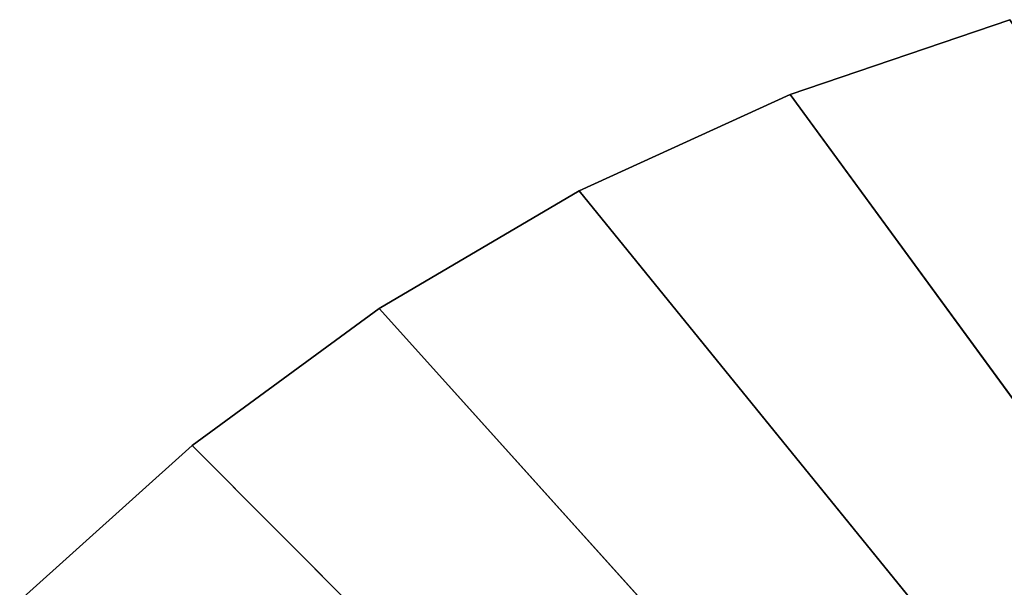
# Model space of a CAD drawing. Extents: x 0 to 7.7, y 0 to 3.77.
# Tile 241 of 256: x 6.07 to 6.39, y 3.55 to 3.74. Entities that reach past the tile are written whole.
import ezdxf

# ---------------------------------------------------------------- set-up
doc = ezdxf.new("R2010")
doc.units = 0
doc.header["$LTSCALE"] = 2.54
doc.layers.get('0').update_dxf_attribs({"color": 13, "linetype": 'CONTINUOUS'})

# ---------------------------------------------------------------- blocks, each defined once
blk = doc.blocks.new('UCHWYT_NA_PAPIER_TOALETOWY')
at = {"color": 0}
for p, q in [((6.39485, 3.73701, 19.2), (6.32292, 3.71255, 19.2)), ((6.32292, 3.71255, 19), (6.39485, 3.73701, 19)), ((6.39485, 3.73701, 19.2), (6.32292, 3.71255, 19.2)), ((6.39485, 3.73701, 19.2), (6.32292, 3.71255, 19)), ((6.39485, 3.73701, 19.2), (6.32292, 3.71255, 19)), ((6.32292, 3.71255, 19), (6.39485, 3.73701, 19)), ((6.32292, 3.71255, 19.2), (6.25383, 3.68095, 19.2)), ((6.25383, 3.68095, 19), (6.32292, 3.71255, 19)), ((6.32292, 3.71255, 19.2), (6.25383, 3.68095, 19.2)), ((6.32292, 3.71255, 19.2), (6.25383, 3.68095, 19)), ((6.32292, 3.71255, 19.2), (6.25383, 3.68095, 19)), ((6.25383, 3.68095, 19), (6.32292, 3.71255, 19)), ((6.32292, 3.71255, 19.2), (7.18049, 2.54072, 19.2)), ((6.32292, 3.71255, 19.2), (7.18049, 2.54072, 19.2)), ((6.32292, 3.71255, 19), (7.18049, 2.54072, 19)), ((6.32292, 3.71255, 19), (7.18049, 2.54072, 19)), ((6.32292, 3.71255, 19.2), (6.32292, 3.71255, 19)), ((6.32292, 3.71255, 19.2), (6.32292, 3.71255, 19)), ((6.25383, 3.68095, 19.2), (6.18829, 3.64251, 19.2)), ((6.18829, 3.64251, 19), (6.25383, 3.68095, 19)), ((6.25383, 3.68095, 19.2), (6.18829, 3.64251, 19.2)), ((6.25383, 3.68095, 19.2), (6.18829, 3.64251, 19)), ((6.25383, 3.68095, 19.2), (6.18829, 3.64251, 19)), ((6.18829, 3.64251, 19), (6.25383, 3.68095, 19)), ((6.25383, 3.68095, 19.2), (7.18049, 2.54072, 19.2)), ((6.25383, 3.68095, 19.2), (7.18049, 2.54072, 19.2)), ((6.25383, 3.68095, 19), (7.18049, 2.54072, 19)), ((6.25383, 3.68095, 19), (7.18049, 2.54072, 19)), ((6.25383, 3.68095, 19.2), (6.25383, 3.68095, 19)), ((6.25383, 3.68095, 19.2), (6.25383, 3.68095, 19)), ((6.18829, 3.64251, 19.2), (6.12698, 3.59764, 19.2)), ((6.12698, 3.59764, 19), (6.18829, 3.64251, 19)), ((6.18829, 3.64251, 19.2), (6.12698, 3.59764, 19.2)), ((6.18829, 3.64251, 19.2), (6.12698, 3.59764, 19)), ((6.18829, 3.64251, 19.2), (6.12698, 3.59764, 19)), ((6.12698, 3.59764, 19), (6.18829, 3.64251, 19)), ((6.18829, 3.64251, 19.2), (7.18049, 2.54072, 19.2)), ((6.18829, 3.64251, 19.2), (7.18049, 2.54072, 19.2)), ((6.18829, 3.64251, 19), (7.18049, 2.54072, 19)), ((6.18829, 3.64251, 19), (7.18049, 2.54072, 19)), ((6.18829, 3.64251, 19.2), (6.18829, 3.64251, 19)), ((6.18829, 3.64251, 19.2), (6.18829, 3.64251, 19)), ((6.12698, 3.59764, 19.2), (6.07053, 3.5468, 19.2)), ((6.07053, 3.5468, 19), (6.12698, 3.59764, 19)), ((6.12698, 3.59764, 19.2), (6.07053, 3.5468, 19.2)), ((6.12698, 3.59764, 19.2), (6.07053, 3.5468, 19)), ((6.12698, 3.59764, 19.2), (6.07053, 3.5468, 19)), ((6.07053, 3.5468, 19), (6.12698, 3.59764, 19)), ((6.12698, 3.59764, 19.2), (7.18049, 2.54072, 19.2)), ((6.12698, 3.59764, 19.2), (7.18049, 2.54072, 19.2)), ((6.12698, 3.59764, 19), (7.18049, 2.54072, 19)), ((6.12698, 3.59764, 19), (7.18049, 2.54072, 19)), ((6.12698, 3.59764, 19.2), (6.12698, 3.59764, 19)), ((6.12698, 3.59764, 19.2), (6.12698, 3.59764, 19))]:
    blk.add_line(p, q, dxfattribs=at)
mesh = blk.add_polyface(dxfattribs=at)
corners = [(7.18049, 2.54072, 19.2), (6.39485, 3.73701, 19.2), (6.32292, 3.71255, 19.2)]
mesh.append_faces([[corners[k] for k in face] for face in [(0, 1, 2)]], dxfattribs={"color": 0})
mesh = blk.add_polyface(dxfattribs=at)
corners = [(7.18049, 2.54072, 19), (6.32292, 3.71255, 19), (6.39485, 3.73701, 19)]
mesh.append_faces([[corners[k] for k in face] for face in [(0, 1, 2)]], dxfattribs={"color": 0})
mesh = blk.add_polyface(dxfattribs=at)
corners = [(6.39485, 3.73701, 19.2), (6.32292, 3.71255, 19), (6.32292, 3.71255, 19.2)]
mesh.append_faces([[corners[k] for k in face] for face in [(0, 1, 2)]], dxfattribs={"color": 0})
mesh = blk.add_polyface(dxfattribs=at)
corners = [(6.39485, 3.73701, 19.2), (6.39485, 3.73701, 19), (6.32292, 3.71255, 19)]
mesh.append_faces([[corners[k] for k in face] for face in [(0, 1, 2)]], dxfattribs={"color": 0})
mesh = blk.add_polyface(dxfattribs=at)
corners = [(7.18049, 2.54072, 19.2), (6.32292, 3.71255, 19.2), (6.25383, 3.68095, 19.2)]
mesh.append_faces([[corners[k] for k in face] for face in [(0, 1, 2)]], dxfattribs={"color": 0})
mesh = blk.add_polyface(dxfattribs=at)
corners = [(7.18049, 2.54072, 19), (6.25383, 3.68095, 19), (6.32292, 3.71255, 19)]
mesh.append_faces([[corners[k] for k in face] for face in [(0, 1, 2)]], dxfattribs={"color": 0})
mesh = blk.add_polyface(dxfattribs=at)
corners = [(6.32292, 3.71255, 19.2), (6.25383, 3.68095, 19), (6.25383, 3.68095, 19.2)]
mesh.append_faces([[corners[k] for k in face] for face in [(0, 1, 2)]], dxfattribs={"color": 0})
mesh = blk.add_polyface(dxfattribs=at)
corners = [(6.32292, 3.71255, 19.2), (6.32292, 3.71255, 19), (6.25383, 3.68095, 19)]
mesh.append_faces([[corners[k] for k in face] for face in [(0, 1, 2)]], dxfattribs={"color": 0})
mesh = blk.add_polyface(dxfattribs=at)
corners = [(7.18049, 2.54072, 19.2), (6.25383, 3.68095, 19.2), (6.18829, 3.64251, 19.2)]
mesh.append_faces([[corners[k] for k in face] for face in [(0, 1, 2)]], dxfattribs={"color": 0})
mesh = blk.add_polyface(dxfattribs=at)
corners = [(7.18049, 2.54072, 19), (6.18829, 3.64251, 19), (6.25383, 3.68095, 19)]
mesh.append_faces([[corners[k] for k in face] for face in [(0, 1, 2)]], dxfattribs={"color": 0})
mesh = blk.add_polyface(dxfattribs=at)
corners = [(6.25383, 3.68095, 19.2), (6.18829, 3.64251, 19), (6.18829, 3.64251, 19.2)]
mesh.append_faces([[corners[k] for k in face] for face in [(0, 1, 2)]], dxfattribs={"color": 0})
mesh = blk.add_polyface(dxfattribs=at)
corners = [(6.25383, 3.68095, 19.2), (6.25383, 3.68095, 19), (6.18829, 3.64251, 19)]
mesh.append_faces([[corners[k] for k in face] for face in [(0, 1, 2)]], dxfattribs={"color": 0})
mesh = blk.add_polyface(dxfattribs=at)
corners = [(7.18049, 2.54072, 19.2), (6.18829, 3.64251, 19.2), (6.12698, 3.59764, 19.2)]
mesh.append_faces([[corners[k] for k in face] for face in [(0, 1, 2)]], dxfattribs={"color": 0})
mesh = blk.add_polyface(dxfattribs=at)
corners = [(7.18049, 2.54072, 19), (6.12698, 3.59764, 19), (6.18829, 3.64251, 19)]
mesh.append_faces([[corners[k] for k in face] for face in [(0, 1, 2)]], dxfattribs={"color": 0})
mesh = blk.add_polyface(dxfattribs=at)
corners = [(6.18829, 3.64251, 19.2), (6.12698, 3.59764, 19), (6.12698, 3.59764, 19.2)]
mesh.append_faces([[corners[k] for k in face] for face in [(0, 1, 2)]], dxfattribs={"color": 0})
mesh = blk.add_polyface(dxfattribs=at)
corners = [(6.18829, 3.64251, 19.2), (6.18829, 3.64251, 19), (6.12698, 3.59764, 19)]
mesh.append_faces([[corners[k] for k in face] for face in [(0, 1, 2)]], dxfattribs={"color": 0})
mesh = blk.add_polyface(dxfattribs=at)
corners = [(7.18049, 2.54072, 19.2), (6.12698, 3.59764, 19.2), (6.07053, 3.5468, 19.2)]
mesh.append_faces([[corners[k] for k in face] for face in [(0, 1, 2)]], dxfattribs={"color": 0})
mesh = blk.add_polyface(dxfattribs=at)
corners = [(7.18049, 2.54072, 19), (6.07053, 3.5468, 19), (6.12698, 3.59764, 19)]
mesh.append_faces([[corners[k] for k in face] for face in [(0, 1, 2)]], dxfattribs={"color": 0})
mesh = blk.add_polyface(dxfattribs=at)
corners = [(6.12698, 3.59764, 19.2), (6.07053, 3.5468, 19), (6.07053, 3.5468, 19.2)]
mesh.append_faces([[corners[k] for k in face] for face in [(0, 1, 2)]], dxfattribs={"color": 0})
mesh = blk.add_polyface(dxfattribs=at)
corners = [(6.12698, 3.59764, 19.2), (6.12698, 3.59764, 19), (6.07053, 3.5468, 19)]
mesh.append_faces([[corners[k] for k in face] for face in [(0, 1, 2)]], dxfattribs={"color": 0})

msp = doc.modelspace()

# ---------------------------------------------------------------- block references
at = {"color": 0}
msp.add_blockref('UCHWYT_NA_PAPIER_TOALETOWY', (0, 0), dxfattribs=at)

doc.saveas('drawing.dxf')
